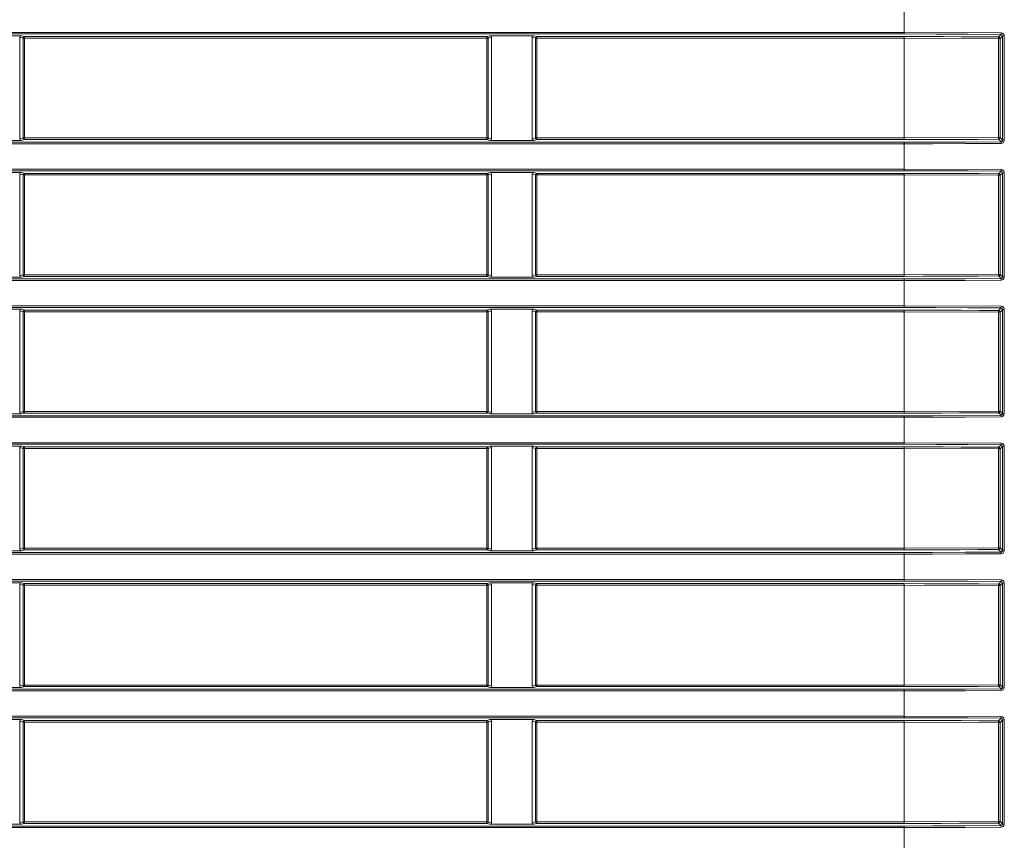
# Model space of a CAD drawing. Header units: millimetres. Extents: x 3925 to 5043, y -86 to 778.
# Tile 217 of 256: x 4581 to 4596, y 363 to 376. Entities that reach past the tile are written whole.
import ezdxf

# ---------------------------------------------------------------- set-up
doc = ezdxf.new("R2010")
doc.units = ezdxf.units.MM
doc.header["$LTSCALE"] = 46.255
doc.layers.add('H30-LEFT-COVDXF_CONTINUOUS_LINE', color=7, linetype='CONTINUOUS')

msp = doc.modelspace()

# ---------------------------------------------------------------- linework, layer by layer
at = {"layer": 'H30-LEFT-COVDXF_CONTINUOUS_LINE', "color": 7, "linetype": 'Continuous', "lineweight": 0}
for p, q in [((4594.7738, 375.4516), (4594.7738, 375.8979)), ((4520.7738, 375.4765), (4594.7738, 375.4765)), ((4520.7738, 375.4516), (4594.7738, 375.4516)), ((4580.3352, 375.4236), (4580.9917, 375.4236)), ((4580.9917, 375.4236), (4581.0398, 375.411)), ((4588.306, 375.4236), (4588.2579, 375.411)), ((4588.306, 375.4236), (4588.9917, 375.4236)), ((4588.9917, 375.4236), (4589.0398, 375.411)), ((4594.7738, 375.4765), (4596.2881, 375.4705)), ((4596.2864, 375.4456), (4596.2458, 375.4051)), ((4596.3108, 375.4204), (4596.2706, 375.3803)), ((4596.3108, 375.4204), (4596.3373, 375.4204)), ((4596.3108, 375.4204), (4596.3108, 373.7941)), ((4596.3373, 375.4204), (4596.3373, 373.7941)), ((4580.9656, 375.3998), (4581.0171, 375.3862)), ((4580.9656, 375.3998), (4580.9656, 373.8148)), ((4581.0171, 375.3862), (4588.2806, 375.3862)), ((4581.0171, 375.3862), (4581.0171, 373.8283)), ((4581.0398, 375.411), (4581.037, 375.4106)), ((4588.2579, 375.411), (4581.0398, 375.411)), ((4581.0398, 373.8035), (4581.0398, 375.411)), ((4588.2579, 373.8035), (4588.2579, 375.411)), ((4588.3321, 375.3998), (4588.2806, 375.3862)), ((4588.2806, 373.8283), (4588.2806, 375.3862)), ((4588.3321, 373.8148), (4588.3321, 375.3998)), ((4588.9656, 375.3998), (4589.0171, 375.3862)), ((4588.9656, 375.3998), (4588.9656, 373.8148)), ((4589.0171, 375.3862), (4594.7738, 375.3862)), ((4589.0171, 375.3862), (4589.0171, 373.8283)), ((4589.0398, 375.411), (4589.037, 375.4106)), ((4594.7739, 375.411), (4589.0398, 375.411)), ((4589.0398, 373.8035), (4589.0398, 375.411)), ((4594.7739, 375.411), (4594.7738, 375.3862)), ((4596.2441, 375.3803), (4594.7738, 375.3862)), ((4594.7739, 373.8035), (4594.7738, 375.3862)), ((4596.2706, 375.3803), (4596.2441, 375.3803)), ((4596.2441, 373.8342), (4596.2441, 375.3803)), ((4596.2706, 373.8342), (4596.2706, 375.3803)), ((4594.7738, 373.7629), (4520.7738, 373.7629)), ((4594.7738, 373.738), (4520.7738, 373.738)), ((4580.9917, 373.7909), (4580.3352, 373.7909)), ((4580.9656, 373.8148), (4581.0171, 373.8283)), ((4580.9917, 373.7909), (4581.0398, 373.8035)), ((4581.0171, 373.8283), (4588.2806, 373.8283)), ((4581.0398, 373.8035), (4588.2579, 373.8035)), ((4588.2579, 373.8035), (4588.2607, 373.8039)), ((4588.306, 373.7909), (4588.2579, 373.8035)), ((4588.3321, 373.8148), (4588.2806, 373.8283)), ((4588.9917, 373.7909), (4588.306, 373.7909)), ((4588.9656, 373.8148), (4589.0171, 373.8283)), ((4588.9917, 373.7909), (4589.0398, 373.8035)), ((4589.0171, 373.8283), (4594.7738, 373.8283)), ((4589.0398, 373.8035), (4594.7739, 373.8035)), ((4594.7738, 373.8283), (4596.2441, 373.8342)), ((4594.7738, 373.3166), (4594.7738, 373.7629)), ((4596.2706, 373.8342), (4596.2441, 373.8342)), ((4596.2864, 373.7688), (4596.2458, 373.8094)), ((4596.3108, 373.7941), (4596.2706, 373.8342)), ((4596.3373, 373.7941), (4596.3108, 373.7941)), ((4520.7738, 373.3415), (4594.7738, 373.3415)), ((4520.7738, 373.3166), (4594.7738, 373.3166)), ((4580.3352, 373.2886), (4580.9917, 373.2886)), ((4580.9656, 373.2648), (4581.0171, 373.2512)), ((4580.9656, 373.2648), (4580.9656, 371.6798)), ((4580.9917, 373.2886), (4581.0398, 373.276)), ((4581.0398, 373.276), (4581.037, 373.2756)), ((4588.2579, 373.276), (4581.0398, 373.276)), ((4581.0398, 371.6685), (4581.0398, 373.276)), ((4588.306, 373.2886), (4588.2579, 373.276)), ((4588.2579, 371.6685), (4588.2579, 373.276)), ((4588.3321, 373.2648), (4588.2806, 373.2512)), ((4588.306, 373.2886), (4588.9917, 373.2886)), ((4588.3321, 371.6798), (4588.3321, 373.2648)), ((4588.9656, 373.2648), (4589.0171, 373.2512)), ((4588.9656, 373.2648), (4588.9656, 371.6798)), ((4588.9917, 373.2886), (4589.0398, 373.276)), ((4589.0398, 373.276), (4589.037, 373.2756)), ((4594.7739, 373.276), (4589.0398, 373.276)), ((4589.0398, 371.6685), (4589.0398, 373.276)), ((4594.7738, 373.3415), (4596.2881, 373.3355)), ((4594.7739, 373.276), (4594.7738, 373.2512)), ((4596.2864, 373.3106), (4596.2458, 373.2701)), ((4596.3108, 373.2854), (4596.2706, 373.2453)), ((4596.3108, 373.2854), (4596.3373, 373.2854)), ((4596.3108, 373.2854), (4596.3108, 371.6591)), ((4596.3373, 373.2854), (4596.3373, 371.6591)), ((4581.0171, 373.2512), (4588.2806, 373.2512)), ((4581.0171, 373.2512), (4581.0171, 371.6933)), ((4588.2806, 371.6933), (4588.2806, 373.2512)), ((4589.0171, 373.2512), (4594.7738, 373.2512)), ((4589.0171, 373.2512), (4589.0171, 371.6933)), ((4596.2441, 373.2453), (4594.7738, 373.2512)), ((4594.7739, 371.6685), (4594.7738, 373.2512)), ((4596.2706, 373.2453), (4596.2441, 373.2453)), ((4596.2441, 371.6992), (4596.2441, 373.2453)), ((4596.2706, 371.6992), (4596.2706, 373.2453)), ((4594.7738, 371.6279), (4520.7738, 371.6279)), ((4594.7738, 371.603), (4520.7738, 371.603)), ((4580.9917, 371.6559), (4580.3352, 371.6559)), ((4580.9656, 371.6798), (4581.0171, 371.6933)), ((4580.9917, 371.6559), (4581.0398, 371.6685)), ((4581.0171, 371.6933), (4588.2806, 371.6933)), ((4581.0398, 371.6685), (4588.2579, 371.6685)), ((4588.2579, 371.6685), (4588.2607, 371.6689)), ((4588.306, 371.6559), (4588.2579, 371.6685)), ((4588.3321, 371.6798), (4588.2806, 371.6933)), ((4588.9917, 371.6559), (4588.306, 371.6559)), ((4588.9656, 371.6798), (4589.0171, 371.6933)), ((4588.9917, 371.6559), (4589.0398, 371.6685)), ((4589.0171, 371.6933), (4594.7738, 371.6933)), ((4589.0398, 371.6685), (4594.7739, 371.6685)), ((4594.7738, 371.6933), (4596.2441, 371.6992)), ((4594.7738, 371.1816), (4594.7738, 371.6279)), ((4596.2706, 371.6992), (4596.2441, 371.6992)), ((4596.2864, 371.6338), (4596.2458, 371.6744)), ((4596.3108, 371.6591), (4596.2706, 371.6992)), ((4596.3373, 371.6591), (4596.3108, 371.6591)), ((4520.7738, 371.2065), (4594.7738, 371.2065)), ((4520.7738, 371.1816), (4594.7738, 371.1816)), ((4580.3352, 371.1536), (4580.9917, 371.1536)), ((4580.9656, 371.1298), (4581.0171, 371.1162)), ((4580.9656, 371.1298), (4580.9656, 369.5448)), ((4580.9917, 371.1536), (4581.0398, 371.141)), ((4581.0171, 371.1162), (4588.2806, 371.1162)), ((4581.0171, 371.1162), (4581.0171, 369.5583)), ((4581.0398, 371.141), (4581.037, 371.1406)), ((4588.2579, 371.141), (4581.0398, 371.141)), ((4581.0398, 369.5335), (4581.0398, 371.141)), ((4588.306, 371.1536), (4588.2579, 371.141)), ((4588.2579, 369.5335), (4588.2579, 371.141)), ((4588.3321, 371.1298), (4588.2806, 371.1162)), ((4588.2806, 369.5583), (4588.2806, 371.1162)), ((4588.306, 371.1536), (4588.9917, 371.1536)), ((4588.3321, 369.5448), (4588.3321, 371.1298)), ((4588.9656, 371.1298), (4589.0171, 371.1162)), ((4588.9656, 371.1298), (4588.9656, 369.5448)), ((4588.9917, 371.1536), (4589.0398, 371.141)), ((4589.0171, 371.1162), (4594.7738, 371.1162)), ((4589.0171, 371.1162), (4589.0171, 369.5583)), ((4589.0398, 371.141), (4589.037, 371.1406)), ((4594.7739, 371.141), (4589.0398, 371.141)), ((4589.0398, 369.5335), (4589.0398, 371.141)), ((4594.7738, 371.2065), (4596.2881, 371.2005)), ((4594.7739, 371.141), (4594.7738, 371.1162)), ((4596.2441, 371.1103), (4594.7738, 371.1162)), ((4594.7739, 369.5335), (4594.7738, 371.1162)), ((4596.2864, 371.1756), (4596.2458, 371.1351)), ((4596.3108, 371.1504), (4596.2706, 371.1103)), ((4596.3108, 371.1504), (4596.3373, 371.1504)), ((4596.3108, 371.1504), (4596.3108, 369.5241)), ((4596.3373, 371.1504), (4596.3373, 369.5241)), ((4596.2706, 371.1103), (4596.2441, 371.1103)), ((4596.2441, 369.5642), (4596.2441, 371.1103)), ((4596.2706, 369.5642), (4596.2706, 371.1103)), ((4594.7738, 369.4929), (4520.7738, 369.4929)), ((4594.7738, 369.468), (4520.7738, 369.468)), ((4580.9917, 369.5209), (4580.3352, 369.5209)), ((4580.9656, 369.5448), (4581.0171, 369.5583)), ((4580.9917, 369.5209), (4581.0398, 369.5335)), ((4581.0171, 369.5583), (4588.2806, 369.5583)), ((4581.0398, 369.5335), (4588.2579, 369.5335)), ((4588.2579, 369.5335), (4588.2607, 369.5339)), ((4588.306, 369.5209), (4588.2579, 369.5335)), ((4588.3321, 369.5448), (4588.2806, 369.5583)), ((4588.9917, 369.5209), (4588.306, 369.5209)), ((4588.9656, 369.5448), (4589.0171, 369.5583)), ((4588.9917, 369.5209), (4589.0398, 369.5335)), ((4589.0171, 369.5583), (4594.7738, 369.5583)), ((4589.0398, 369.5335), (4594.7739, 369.5335)), ((4594.7738, 369.5583), (4596.2441, 369.5642)), ((4594.7738, 369.0466), (4594.7738, 369.4929)), ((4596.2706, 369.5642), (4596.2441, 369.5642)), ((4596.2864, 369.4988), (4596.2458, 369.5394)), ((4596.3108, 369.5241), (4596.2706, 369.5642)), ((4596.3373, 369.5241), (4596.3108, 369.5241)), ((4520.7738, 369.0715), (4594.7738, 369.0715)), ((4520.7738, 369.0466), (4594.7738, 369.0466)), ((4580.3352, 369.0186), (4580.9917, 369.0186)), ((4580.9656, 368.9948), (4581.0171, 368.9812)), ((4580.9656, 368.9948), (4580.9656, 367.4098)), ((4580.9917, 369.0186), (4581.0398, 369.006)), ((4581.0171, 368.9812), (4588.2806, 368.9812)), ((4581.0171, 368.9812), (4581.0171, 367.4233)), ((4581.0398, 369.006), (4581.037, 369.0056)), ((4588.2579, 369.006), (4581.0398, 369.006)), ((4581.0398, 367.3985), (4581.0398, 369.006)), ((4588.306, 369.0186), (4588.2579, 369.006)), ((4588.2579, 367.3985), (4588.2579, 369.006)), ((4588.3321, 368.9948), (4588.2806, 368.9812)), ((4588.2806, 367.4233), (4588.2806, 368.9812)), ((4588.306, 369.0186), (4588.9917, 369.0186)), ((4588.3321, 367.4098), (4588.3321, 368.9948)), ((4588.9656, 368.9948), (4589.0171, 368.9812)), ((4588.9656, 368.9948), (4588.9656, 367.4098)), ((4588.9917, 369.0186), (4589.0398, 369.006)), ((4589.0171, 368.9812), (4594.7738, 368.9812)), ((4589.0171, 368.9812), (4589.0171, 367.4233)), ((4589.0398, 369.006), (4589.037, 369.0056)), ((4594.7739, 369.006), (4589.0398, 369.006)), ((4589.0398, 367.3985), (4589.0398, 369.006)), ((4594.7738, 369.0715), (4596.2881, 369.0655)), ((4594.7739, 369.006), (4594.7738, 368.9812)), ((4596.2441, 368.9753), (4594.7738, 368.9812)), ((4594.7739, 367.3985), (4594.7738, 368.9812)), ((4596.2706, 368.9753), (4596.2441, 368.9753)), ((4596.2441, 367.4292), (4596.2441, 368.9753)), ((4596.2864, 369.0406), (4596.2458, 369.0001)), ((4596.3108, 369.0154), (4596.2706, 368.9753)), ((4596.2706, 367.4292), (4596.2706, 368.9753)), ((4596.3108, 369.0154), (4596.3373, 369.0154)), ((4596.3108, 369.0154), (4596.3108, 367.3891)), ((4596.3373, 369.0154), (4596.3373, 367.3891)), ((4580.9656, 367.4098), (4581.0171, 367.4233)), ((4581.0171, 367.4233), (4588.2806, 367.4233)), ((4588.3321, 367.4098), (4588.2806, 367.4233)), ((4588.9656, 367.4098), (4589.0171, 367.4233)), ((4589.0171, 367.4233), (4594.7738, 367.4233)), ((4594.7738, 367.4233), (4596.2441, 367.4292)), ((4596.2706, 367.4292), (4596.2441, 367.4292)), ((4596.3108, 367.3891), (4596.2706, 367.4292)), ((4594.7738, 367.3579), (4520.7738, 367.3579)), ((4594.7738, 367.333), (4520.7738, 367.333)), ((4580.9917, 367.3859), (4580.3352, 367.3859)), ((4580.9917, 367.3859), (4581.0398, 367.3985)), ((4581.0398, 367.3985), (4588.2579, 367.3985)), ((4588.2579, 367.3985), (4588.2607, 367.3989)), ((4588.306, 367.3859), (4588.2579, 367.3985)), ((4588.9917, 367.3859), (4588.306, 367.3859)), ((4588.9917, 367.3859), (4589.0398, 367.3985)), ((4589.0398, 367.3985), (4594.7739, 367.3985)), ((4594.7738, 366.9116), (4594.7738, 367.3579)), ((4596.2864, 367.3638), (4596.2458, 367.4044)), ((4596.3373, 367.3891), (4596.3108, 367.3891)), ((4520.7738, 366.9365), (4594.7738, 366.9365)), ((4520.7738, 366.9116), (4594.7738, 366.9116)), ((4580.3352, 366.8836), (4580.9917, 366.8836)), ((4580.9656, 366.8598), (4581.0171, 366.8462)), ((4580.9656, 366.8598), (4580.9656, 365.2748)), ((4580.9917, 366.8836), (4581.0398, 366.871)), ((4581.0171, 366.8462), (4588.2806, 366.8462)), ((4581.0171, 366.8462), (4581.0171, 365.2883)), ((4581.0398, 366.871), (4581.037, 366.8706)), ((4588.2579, 366.871), (4581.0398, 366.871)), ((4581.0398, 365.2635), (4581.0398, 366.871)), ((4588.306, 366.8836), (4588.2579, 366.871)), ((4588.2579, 365.2635), (4588.2579, 366.871)), ((4588.3321, 366.8598), (4588.2806, 366.8462)), ((4588.2806, 365.2883), (4588.2806, 366.8462)), ((4588.306, 366.8836), (4588.9917, 366.8836)), ((4588.3321, 365.2748), (4588.3321, 366.8598)), ((4588.9656, 366.8598), (4589.0171, 366.8462)), ((4588.9656, 366.8598), (4588.9656, 365.2748)), ((4588.9917, 366.8836), (4589.0398, 366.871)), ((4589.0171, 366.8462), (4594.7738, 366.8462)), ((4589.0171, 366.8462), (4589.0171, 365.2883)), ((4589.0398, 366.871), (4589.037, 366.8706)), ((4594.7739, 366.871), (4589.0398, 366.871)), ((4589.0398, 365.2635), (4589.0398, 366.871)), ((4594.7738, 366.9365), (4596.2881, 366.9305)), ((4594.7739, 366.871), (4594.7738, 366.8462)), ((4596.2441, 366.8403), (4594.7738, 366.8462)), ((4594.7739, 365.2635), (4594.7738, 366.8462)), ((4596.2706, 366.8403), (4596.2441, 366.8403)), ((4596.2441, 365.2942), (4596.2441, 366.8403)), ((4596.2864, 366.9056), (4596.2458, 366.8651)), ((4596.3108, 366.8804), (4596.2706, 366.8403)), ((4596.2706, 365.2942), (4596.2706, 366.8403)), ((4596.3108, 366.8804), (4596.3373, 366.8804)), ((4596.3108, 366.8804), (4596.3108, 365.2541)), ((4596.3373, 366.8804), (4596.3373, 365.2541)), ((4580.9656, 365.2748), (4581.0171, 365.2883)), ((4581.0171, 365.2883), (4588.2806, 365.2883)), ((4588.3321, 365.2748), (4588.2806, 365.2883)), ((4588.9656, 365.2748), (4589.0171, 365.2883)), ((4589.0171, 365.2883), (4594.7738, 365.2883)), ((4594.7738, 365.2883), (4596.2441, 365.2942)), ((4596.2706, 365.2942), (4596.2441, 365.2942)), ((4596.3108, 365.2541), (4596.2706, 365.2942)), ((4594.7738, 365.2229), (4520.7738, 365.2229)), ((4594.7738, 365.198), (4520.7738, 365.198)), ((4580.9917, 365.2509), (4580.3352, 365.2509)), ((4580.9917, 365.2509), (4581.0398, 365.2635)), ((4581.0398, 365.2635), (4588.2579, 365.2635)), ((4588.2579, 365.2635), (4588.2607, 365.2639)), ((4588.306, 365.2509), (4588.2579, 365.2635)), ((4588.9917, 365.2509), (4588.306, 365.2509)), ((4588.9917, 365.2509), (4589.0398, 365.2635)), ((4589.0398, 365.2635), (4594.7739, 365.2635)), ((4594.7738, 364.7766), (4594.7738, 365.2229)), ((4596.2864, 365.2288), (4596.2458, 365.2694)), ((4596.3373, 365.2541), (4596.3108, 365.2541)), ((4520.7738, 364.8015), (4594.7738, 364.8015)), ((4520.7738, 364.7766), (4594.7738, 364.7766)), ((4580.3352, 364.7486), (4580.9917, 364.7486)), ((4580.9656, 364.7248), (4581.0171, 364.7112)), ((4580.9656, 364.7248), (4580.9656, 363.1398)), ((4580.9917, 364.7486), (4581.0398, 364.736)), ((4581.0171, 364.7112), (4588.2806, 364.7112)), ((4581.0171, 364.7112), (4581.0171, 363.1533)), ((4581.0398, 364.736), (4581.037, 364.7356)), ((4588.2579, 364.736), (4581.0398, 364.736)), ((4581.0398, 363.1285), (4581.0398, 364.736)), ((4588.306, 364.7486), (4588.2579, 364.736)), ((4588.2579, 363.1285), (4588.2579, 364.736)), ((4588.3321, 364.7248), (4588.2806, 364.7112)), ((4588.2806, 363.1533), (4588.2806, 364.7112)), ((4588.306, 364.7486), (4588.9917, 364.7486)), ((4588.3321, 363.1398), (4588.3321, 364.7248)), ((4588.9656, 364.7248), (4589.0171, 364.7112)), ((4588.9656, 364.7248), (4588.9656, 363.1398)), ((4588.9917, 364.7486), (4589.0398, 364.736)), ((4589.0171, 364.7112), (4594.7738, 364.7112)), ((4589.0171, 364.7112), (4589.0171, 363.1533)), ((4589.0398, 364.736), (4589.037, 364.7356)), ((4594.7739, 364.736), (4589.0398, 364.736)), ((4589.0398, 363.1285), (4589.0398, 364.736)), ((4594.7738, 364.8015), (4596.2881, 364.7955)), ((4594.7739, 364.736), (4594.7738, 364.7112)), ((4596.2441, 364.7053), (4594.7738, 364.7112)), ((4594.7739, 363.1285), (4594.7738, 364.7112)), ((4596.2706, 364.7053), (4596.2441, 364.7053)), ((4596.2441, 363.1592), (4596.2441, 364.7053)), ((4596.2864, 364.7706), (4596.2458, 364.7301)), ((4596.3108, 364.7454), (4596.2706, 364.7053)), ((4596.2706, 363.1592), (4596.2706, 364.7053)), ((4596.3108, 364.7454), (4596.3373, 364.7454)), ((4596.3108, 364.7454), (4596.3108, 363.1191)), ((4596.3373, 364.7454), (4596.3373, 363.1191)), ((4580.9656, 363.1398), (4581.0171, 363.1533)), ((4580.9917, 363.1159), (4581.0398, 363.1285)), ((4581.0171, 363.1533), (4588.2806, 363.1533)), ((4581.0398, 363.1285), (4588.2579, 363.1285)), ((4588.2579, 363.1285), (4588.2607, 363.1289)), ((4588.306, 363.1159), (4588.2579, 363.1285)), ((4588.3321, 363.1398), (4588.2806, 363.1533)), ((4588.9656, 363.1398), (4589.0171, 363.1533)), ((4588.9917, 363.1159), (4589.0398, 363.1285)), ((4589.0171, 363.1533), (4594.7738, 363.1533)), ((4589.0398, 363.1285), (4594.7739, 363.1285)), ((4594.7738, 363.1533), (4596.2441, 363.1592)), ((4596.2706, 363.1592), (4596.2441, 363.1592)), ((4596.2864, 363.0938), (4596.2458, 363.1344)), ((4596.3108, 363.1191), (4596.2706, 363.1592)), ((4596.3373, 363.1191), (4596.3108, 363.1191)), ((4594.7738, 363.0879), (4520.7738, 363.0879)), ((4594.7738, 363.063), (4520.7738, 363.063)), ((4580.9917, 363.1159), (4580.3352, 363.1159)), ((4588.9917, 363.1159), (4588.306, 363.1159)), ((4594.7738, 362.6416), (4594.7738, 363.0879))]:
    msp.add_line(p, q, dxfattribs=at)
for points in [[(4594.7738, 375.4516), (4595.2697, 375.451), (4595.766, 375.4491), (4596.2864, 375.4456)], [(4596.2881, 375.4705), (4596.2878, 375.4589), (4596.2872, 375.4499), (4596.2864, 375.4457)], [(4596.2864, 375.4457), (4596.2973, 375.4431), (4596.3062, 375.4353), (4596.3108, 375.4204)], [(4596.2881, 375.4705), (4596.3098, 375.4652), (4596.3279, 375.4499), (4596.3373, 375.4204)], [(4581.0267, 375.4057), (4581.0205, 375.3981), (4581.0171, 375.3862)], [(4581.037, 375.4106), (4581.0287, 375.4072), (4581.0267, 375.4057)], [(4588.2806, 375.3862), (4588.2772, 375.3982), (4588.2689, 375.4073), (4588.2579, 375.411)], [(4589.0267, 375.4057), (4589.0205, 375.3981), (4589.0171, 375.3862)], [(4589.037, 375.4106), (4589.0287, 375.4072), (4589.0267, 375.4057)], [(4596.2458, 375.4051), (4595.947, 375.4073), (4595.665, 375.4089), (4595.3839, 375.41), (4595.09, 375.4107), (4594.7739, 375.411)], [(4596.2458, 375.4051), (4596.245, 375.4009), (4596.2444, 375.392), (4596.2441, 375.3803)], [(4596.2706, 375.3803), (4596.2672, 375.3926), (4596.2581, 375.4016), (4596.2458, 375.4051)], [(4581.0171, 373.8283), (4581.0205, 373.8163), (4581.0288, 373.8073), (4581.0398, 373.8035)], [(4588.2607, 373.8039), (4588.269, 373.8073), (4588.271, 373.8088)], [(4588.271, 373.8088), (4588.2772, 373.8164), (4588.2806, 373.8283)], [(4589.0171, 373.8283), (4589.0205, 373.8163), (4589.0288, 373.8073), (4589.0398, 373.8035)], [(4596.2864, 373.7688), (4595.7254, 373.7652), (4595.2146, 373.7633), (4594.7738, 373.7629)], [(4596.288, 373.744), (4595.7264, 373.7404), (4595.215, 373.7385), (4594.7738, 373.738)], [(4594.7739, 373.8035), (4595.0741, 373.8038), (4595.3565, 373.8044), (4595.6375, 373.8055), (4595.931, 373.8071), (4596.2458, 373.8094)], [(4596.2458, 373.8094), (4596.245, 373.8136), (4596.2444, 373.8225), (4596.2441, 373.8342)], [(4596.2458, 373.8094), (4596.2581, 373.8129), (4596.2672, 373.8219), (4596.2706, 373.8342)], [(4596.3108, 373.7941), (4596.3085, 373.783), (4596.301, 373.7738), (4596.2864, 373.7689)], [(4596.2864, 373.7689), (4596.2872, 373.7646), (4596.2878, 373.7557), (4596.2881, 373.744)], [(4596.3373, 373.7941), (4596.3324, 373.7723), (4596.3174, 373.7539), (4596.288, 373.744)], [(4581.0267, 373.2707), (4581.0205, 373.2631), (4581.0171, 373.2512)], [(4581.037, 373.2756), (4581.0287, 373.2722), (4581.0267, 373.2707)], [(4588.2806, 373.2512), (4588.2772, 373.2632), (4588.2689, 373.2723), (4588.2579, 373.276)], [(4589.0267, 373.2707), (4589.0205, 373.2631), (4589.0171, 373.2512)], [(4589.037, 373.2756), (4589.0287, 373.2722), (4589.0267, 373.2707)], [(4594.7738, 373.3166), (4595.2697, 373.316), (4595.766, 373.3141), (4596.2864, 373.3106)], [(4596.2458, 373.2701), (4595.947, 373.2723), (4595.665, 373.2739), (4595.3839, 373.275), (4595.09, 373.2757), (4594.7739, 373.276)], [(4596.2458, 373.2701), (4596.245, 373.2659), (4596.2444, 373.257), (4596.2441, 373.2453)], [(4596.2706, 373.2453), (4596.2672, 373.2576), (4596.2581, 373.2666), (4596.2458, 373.2701)], [(4596.2881, 373.3355), (4596.2878, 373.3239), (4596.2872, 373.3149), (4596.2864, 373.3107)], [(4596.2864, 373.3107), (4596.2973, 373.3081), (4596.3062, 373.3003), (4596.3108, 373.2854)], [(4596.2881, 373.3355), (4596.3098, 373.3302), (4596.3279, 373.3149), (4596.3373, 373.2854)], [(4581.0171, 371.6933), (4581.0205, 371.6813), (4581.0288, 371.6723), (4581.0398, 371.6685)], [(4588.2607, 371.6689), (4588.269, 371.6723), (4588.271, 371.6738)], [(4588.271, 371.6738), (4588.2772, 371.6814), (4588.2806, 371.6933)], [(4589.0171, 371.6933), (4589.0205, 371.6813), (4589.0288, 371.6723), (4589.0398, 371.6685)], [(4596.2864, 371.6338), (4595.7254, 371.6302), (4595.2146, 371.6283), (4594.7738, 371.6279)], [(4596.288, 371.609), (4595.7264, 371.6054), (4595.215, 371.6035), (4594.7738, 371.603)], [(4594.7739, 371.6685), (4595.0741, 371.6688), (4595.3565, 371.6694), (4595.6375, 371.6705), (4595.931, 371.6721), (4596.2458, 371.6744)], [(4596.2458, 371.6744), (4596.245, 371.6786), (4596.2444, 371.6875), (4596.2441, 371.6992)], [(4596.2458, 371.6744), (4596.2581, 371.6779), (4596.2672, 371.6869), (4596.2706, 371.6992)], [(4596.3108, 371.6591), (4596.3085, 371.648), (4596.301, 371.6388), (4596.2864, 371.6339)], [(4596.2864, 371.6339), (4596.2872, 371.6296), (4596.2878, 371.6207), (4596.2881, 371.609)], [(4596.3373, 371.6591), (4596.3324, 371.6373), (4596.3174, 371.6189), (4596.288, 371.609)], [(4581.0267, 371.1357), (4581.0205, 371.1281), (4581.0171, 371.1162)], [(4581.037, 371.1406), (4581.0287, 371.1372), (4581.0267, 371.1357)], [(4588.2806, 371.1162), (4588.2772, 371.1282), (4588.2689, 371.1373), (4588.2579, 371.141)], [(4589.0267, 371.1357), (4589.0205, 371.1281), (4589.0171, 371.1162)], [(4589.037, 371.1406), (4589.0287, 371.1372), (4589.0267, 371.1357)], [(4594.7738, 371.1816), (4595.2697, 371.181), (4595.766, 371.1791), (4596.2864, 371.1756)], [(4596.2458, 371.1351), (4595.947, 371.1373), (4595.665, 371.1389), (4595.3839, 371.14), (4595.09, 371.1407), (4594.7739, 371.141)], [(4596.2458, 371.1351), (4596.245, 371.1309), (4596.2444, 371.122), (4596.2441, 371.1103)], [(4596.2706, 371.1103), (4596.2672, 371.1226), (4596.2581, 371.1316), (4596.2458, 371.1351)], [(4596.2881, 371.2005), (4596.2878, 371.1889), (4596.2872, 371.1799), (4596.2864, 371.1757)], [(4596.2864, 371.1757), (4596.2973, 371.1731), (4596.3062, 371.1653), (4596.3108, 371.1504)], [(4596.2881, 371.2005), (4596.3098, 371.1952), (4596.3279, 371.1799), (4596.3373, 371.1504)], [(4581.0171, 369.5583), (4581.0205, 369.5463), (4581.0288, 369.5373), (4581.0398, 369.5335)], [(4588.2607, 369.5339), (4588.269, 369.5373), (4588.271, 369.5388)], [(4588.271, 369.5388), (4588.2772, 369.5464), (4588.2806, 369.5583)], [(4589.0171, 369.5583), (4589.0205, 369.5463), (4589.0288, 369.5373), (4589.0398, 369.5335)], [(4596.2864, 369.4988), (4595.7254, 369.4952), (4595.2146, 369.4933), (4594.7738, 369.4929)], [(4596.288, 369.474), (4595.7264, 369.4704), (4595.215, 369.4685), (4594.7738, 369.468)], [(4594.7739, 369.5335), (4595.0741, 369.5338), (4595.3565, 369.5344), (4595.6375, 369.5355), (4595.931, 369.5371), (4596.2458, 369.5394)], [(4596.2458, 369.5394), (4596.245, 369.5436), (4596.2444, 369.5525), (4596.2441, 369.5642)], [(4596.2458, 369.5394), (4596.2581, 369.5429), (4596.2672, 369.5519), (4596.2706, 369.5642)], [(4596.3108, 369.5241), (4596.3085, 369.513), (4596.301, 369.5038), (4596.2864, 369.4989)], [(4596.2864, 369.4989), (4596.2872, 369.4946), (4596.2878, 369.4857), (4596.2881, 369.474)], [(4596.3373, 369.5241), (4596.3324, 369.5023), (4596.3174, 369.4839), (4596.288, 369.474)], [(4581.0267, 369.0007), (4581.0205, 368.9931), (4581.0171, 368.9812)], [(4581.037, 369.0056), (4581.0287, 369.0022), (4581.0267, 369.0007)], [(4588.2806, 368.9812), (4588.2772, 368.9932), (4588.2689, 369.0023), (4588.2579, 369.006)], [(4589.0267, 369.0007), (4589.0205, 368.9931), (4589.0171, 368.9812)], [(4589.037, 369.0056), (4589.0287, 369.0022), (4589.0267, 369.0007)], [(4594.7738, 369.0466), (4595.2697, 369.046), (4595.766, 369.0441), (4596.2864, 369.0406)], [(4596.2458, 369.0001), (4595.947, 369.0023), (4595.665, 369.0039), (4595.3839, 369.005), (4595.09, 369.0057), (4594.7739, 369.006)], [(4596.2458, 369.0001), (4596.245, 368.9959), (4596.2444, 368.987), (4596.2441, 368.9753)], [(4596.2706, 368.9753), (4596.2672, 368.9876), (4596.2581, 368.9966), (4596.2458, 369.0001)], [(4596.2881, 369.0655), (4596.2878, 369.0539), (4596.2872, 369.0449), (4596.2864, 369.0407)], [(4596.2864, 369.0407), (4596.2973, 369.0381), (4596.3062, 369.0303), (4596.3108, 369.0154)], [(4596.2881, 369.0655), (4596.3098, 369.0602), (4596.3279, 369.0449), (4596.3373, 369.0154)], [(4581.0171, 367.4233), (4581.0205, 367.4113), (4581.0288, 367.4023), (4581.0398, 367.3985)], [(4588.271, 367.4038), (4588.2772, 367.4114), (4588.2806, 367.4233)], [(4589.0171, 367.4233), (4589.0205, 367.4113), (4589.0288, 367.4023), (4589.0398, 367.3985)], [(4596.2458, 367.4044), (4596.245, 367.4086), (4596.2444, 367.4175), (4596.2441, 367.4292)], [(4596.2458, 367.4044), (4596.2581, 367.4079), (4596.2672, 367.4169), (4596.2706, 367.4292)], [(4588.2607, 367.3989), (4588.269, 367.4023), (4588.271, 367.4038)], [(4596.2864, 367.3638), (4595.7254, 367.3602), (4595.2146, 367.3583), (4594.7738, 367.3579)], [(4596.288, 367.339), (4595.7264, 367.3354), (4595.215, 367.3335), (4594.7738, 367.333)], [(4594.7739, 367.3985), (4595.0741, 367.3988), (4595.3565, 367.3994), (4595.6375, 367.4005), (4595.931, 367.4021), (4596.2458, 367.4044)], [(4596.3108, 367.3891), (4596.3085, 367.378), (4596.301, 367.3688), (4596.2864, 367.3639)], [(4596.2864, 367.3639), (4596.2872, 367.3596), (4596.2878, 367.3507), (4596.2881, 367.339)], [(4596.3373, 367.3891), (4596.3324, 367.3673), (4596.3174, 367.3489), (4596.288, 367.339)], [(4581.0267, 366.8657), (4581.0205, 366.8581), (4581.0171, 366.8462)], [(4581.037, 366.8706), (4581.0287, 366.8672), (4581.0267, 366.8657)], [(4588.2806, 366.8462), (4588.2772, 366.8582), (4588.2689, 366.8673), (4588.2579, 366.871)], [(4589.0267, 366.8657), (4589.0205, 366.8581), (4589.0171, 366.8462)], [(4589.037, 366.8706), (4589.0287, 366.8672), (4589.0267, 366.8657)], [(4594.7738, 366.9116), (4595.2697, 366.911), (4595.766, 366.9091), (4596.2864, 366.9056)], [(4596.2458, 366.8651), (4595.947, 366.8673), (4595.665, 366.8689), (4595.3839, 366.87), (4595.09, 366.8707), (4594.7739, 366.871)], [(4596.2458, 366.8651), (4596.245, 366.8609), (4596.2444, 366.852), (4596.2441, 366.8403)], [(4596.2706, 366.8403), (4596.2672, 366.8526), (4596.2581, 366.8616), (4596.2458, 366.8651)], [(4596.2881, 366.9305), (4596.2878, 366.9189), (4596.2872, 366.9099), (4596.2864, 366.9057)], [(4596.2864, 366.9057), (4596.2973, 366.9031), (4596.3062, 366.8953), (4596.3108, 366.8804)], [(4596.2881, 366.9305), (4596.3098, 366.9252), (4596.3279, 366.9099), (4596.3373, 366.8804)], [(4581.0171, 365.2883), (4581.0205, 365.2763), (4581.0288, 365.2673), (4581.0398, 365.2635)], [(4588.271, 365.2688), (4588.2772, 365.2764), (4588.2806, 365.2883)], [(4589.0171, 365.2883), (4589.0205, 365.2763), (4589.0288, 365.2673), (4589.0398, 365.2635)], [(4596.2458, 365.2694), (4596.245, 365.2736), (4596.2444, 365.2825), (4596.2441, 365.2942)], [(4596.2458, 365.2694), (4596.2581, 365.2729), (4596.2672, 365.2819), (4596.2706, 365.2942)], [(4588.2607, 365.2639), (4588.269, 365.2673), (4588.271, 365.2688)], [(4596.2864, 365.2288), (4595.7254, 365.2252), (4595.2146, 365.2233), (4594.7738, 365.2229)], [(4596.288, 365.204), (4595.7264, 365.2004), (4595.215, 365.1985), (4594.7738, 365.198)], [(4594.7739, 365.2635), (4595.0741, 365.2638), (4595.3565, 365.2644), (4595.6375, 365.2655), (4595.931, 365.2671), (4596.2458, 365.2694)], [(4596.3108, 365.2541), (4596.3085, 365.243), (4596.301, 365.2338), (4596.2864, 365.2289)], [(4596.2864, 365.2289), (4596.2872, 365.2246), (4596.2878, 365.2157), (4596.2881, 365.204)], [(4596.3373, 365.2541), (4596.3324, 365.2323), (4596.3174, 365.2139), (4596.288, 365.204)], [(4581.0267, 364.7307), (4581.0205, 364.7231), (4581.0171, 364.7112)], [(4581.037, 364.7356), (4581.0287, 364.7322), (4581.0267, 364.7307)], [(4588.2806, 364.7112), (4588.2772, 364.7232), (4588.2689, 364.7323), (4588.2579, 364.736)], [(4589.0267, 364.7307), (4589.0205, 364.7231), (4589.0171, 364.7112)], [(4589.037, 364.7356), (4589.0287, 364.7322), (4589.0267, 364.7307)], [(4594.7738, 364.7766), (4595.2697, 364.776), (4595.766, 364.7741), (4596.2864, 364.7706)], [(4596.2458, 364.7301), (4595.947, 364.7323), (4595.665, 364.7339), (4595.3839, 364.735), (4595.09, 364.7357), (4594.7739, 364.736)], [(4596.2458, 364.7301), (4596.245, 364.7259), (4596.2444, 364.717), (4596.2441, 364.7053)], [(4596.2706, 364.7053), (4596.2672, 364.7176), (4596.2581, 364.7266), (4596.2458, 364.7301)], [(4596.2881, 364.7955), (4596.2878, 364.7839), (4596.2872, 364.7749), (4596.2864, 364.7707)], [(4596.2864, 364.7707), (4596.2973, 364.7681), (4596.3062, 364.7603), (4596.3108, 364.7454)], [(4596.2881, 364.7955), (4596.3098, 364.7902), (4596.3279, 364.7749), (4596.3373, 364.7454)], [(4581.0171, 363.1533), (4581.0205, 363.1413), (4581.0288, 363.1323), (4581.0398, 363.1285)], [(4588.2607, 363.1289), (4588.269, 363.1323), (4588.271, 363.1338)], [(4588.271, 363.1338), (4588.2772, 363.1414), (4588.2806, 363.1533)], [(4589.0171, 363.1533), (4589.0205, 363.1413), (4589.0288, 363.1323), (4589.0398, 363.1285)], [(4594.7739, 363.1285), (4595.0741, 363.1288), (4595.3565, 363.1294), (4595.6375, 363.1305), (4595.931, 363.1321), (4596.2458, 363.1344)], [(4596.2458, 363.1344), (4596.245, 363.1386), (4596.2444, 363.1475), (4596.2441, 363.1592)], [(4596.2458, 363.1344), (4596.2581, 363.1379), (4596.2672, 363.1469), (4596.2706, 363.1592)], [(4596.3108, 363.1191), (4596.3085, 363.108), (4596.301, 363.0988), (4596.2864, 363.0939)], [(4596.3373, 363.1191), (4596.3324, 363.0973), (4596.3174, 363.0789), (4596.288, 363.069)], [(4596.2864, 363.0938), (4595.7254, 363.0902), (4595.2146, 363.0883), (4594.7738, 363.0879)], [(4596.288, 363.069), (4595.7264, 363.0654), (4595.215, 363.0635), (4594.7738, 363.063)], [(4596.2864, 363.0939), (4596.2872, 363.0896), (4596.2878, 363.0807), (4596.2881, 363.069)]]:
    msp.add_lwpolyline(points, dxfattribs=at)
for centre, major_axis, start_param, end_param in [((4580.9931, 375.3985), (0.0268, -0.0071), 1.8551983, 3.3744676), ((4588.3046, 375.3985), (0.0268, 0.0071), -0.232875, 1.2863943), ((4588.9931, 375.3985), (0.0268, -0.0071), 1.8551983, 3.3744676), ((4580.9931, 373.8161), (0.0268, 0.0071), 2.9087177, 4.427987), ((4588.3046, 373.8161), (0.0268, -0.0071), -1.2863943, 0.232875), ((4588.9931, 373.8161), (0.0268, 0.0071), 2.9087177, 4.427987), ((4580.9931, 373.2635), (0.0268, -0.0071), 1.8551983, 3.3744676), ((4588.3046, 373.2635), (0.0268, 0.0071), -0.232875, 1.2863943), ((4588.9931, 373.2635), (0.0268, -0.0071), 1.8551983, 3.3744676), ((4580.9931, 371.6811), (0.0268, 0.0071), 2.9087177, 4.427987), ((4588.3046, 371.6811), (0.0268, -0.0071), -1.2863943, 0.232875), ((4588.9931, 371.6811), (0.0268, 0.0071), 2.9087177, 4.427987), ((4580.9931, 371.1285), (0.0268, -0.0071), 1.8551983, 3.3744676), ((4588.3046, 371.1285), (0.0268, 0.0071), -0.232875, 1.2863943), ((4588.9931, 371.1285), (0.0268, -0.0071), 1.8551983, 3.3744676), ((4580.9931, 369.5461), (0.0268, 0.0071), 2.9087177, 4.427987), ((4588.3046, 369.5461), (0.0268, -0.0071), -1.2863943, 0.232875), ((4588.9931, 369.5461), (0.0268, 0.0071), 2.9087177, 4.427987), ((4580.9931, 368.9935), (0.0268, -0.0071), 1.8551983, 3.3744676), ((4588.3046, 368.9935), (0.0268, 0.0071), -0.232875, 1.2863943), ((4588.9931, 368.9935), (0.0268, -0.0071), 1.8551983, 3.3744676), ((4580.9931, 367.4111), (0.0268, 0.0071), 2.9087177, 4.427987), ((4588.3046, 367.4111), (0.0268, -0.0071), -1.2863943, 0.232875), ((4588.9931, 367.4111), (0.0268, 0.0071), 2.9087177, 4.427987), ((4580.9931, 366.8585), (0.0268, -0.0071), 1.8551983, 3.3744676), ((4588.3046, 366.8585), (0.0268, 0.0071), -0.232875, 1.2863943), ((4588.9931, 366.8585), (0.0268, -0.0071), 1.8551983, 3.3744676), ((4580.9931, 365.2761), (0.0268, 0.0071), 2.9087177, 4.427987), ((4588.3046, 365.2761), (0.0268, -0.0071), -1.2863943, 0.232875), ((4588.9931, 365.2761), (0.0268, 0.0071), 2.9087177, 4.427987), ((4580.9931, 364.7235), (0.0268, -0.0071), 1.8551983, 3.3744676), ((4588.3046, 364.7235), (0.0268, 0.0071), -0.232875, 1.2863943), ((4588.9931, 364.7235), (0.0268, -0.0071), 1.8551983, 3.3744676), ((4580.9931, 363.1411), (0.0268, 0.0071), 2.9087177, 4.427987), ((4588.3046, 363.1411), (0.0268, -0.0071), -1.2863943, 0.232875), ((4588.9931, 363.1411), (0.0268, 0.0071), 2.9087177, 4.427987)]:
    msp.add_ellipse(centre, major_axis=major_axis, ratio=0.9007478, start_param=start_param, end_param=end_param, dxfattribs=at)

doc.saveas('drawing.dxf')
